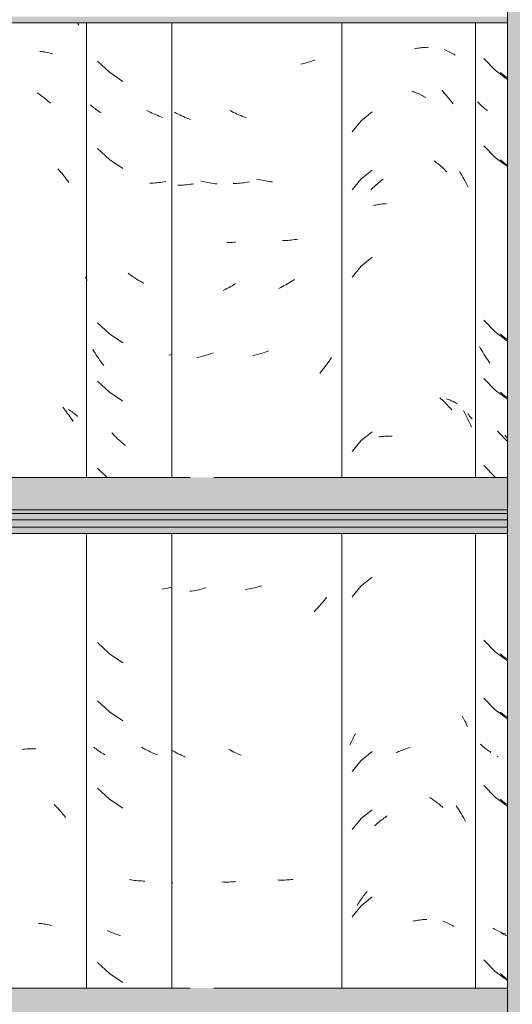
# Model space of a CAD drawing. Header units: metres. Extents: x 9.7 to 43.6, y -0.5 to 5.6.
# Tile 120 of 154: x 33.885 to 34.14, y 3.005 to 3.516. Entities that reach past the tile are written whole.
import ezdxf

# ---------------------------------------------------------------- set-up
doc = ezdxf.new("R2010")
doc.units = ezdxf.units.M
doc.layers.add('A-GLAZ-CWMG', color=7, linetype='Continuous', lineweight=5)
doc.layers.add('A-ROOF', color=7, linetype='Continuous', lineweight=5)

# ---------------------------------------------------------------- blocks, each defined once
blk = doc.blocks.new('FP_217-D')
at = {"layer": 'A-GLAZ-CWMG', "color": 9, "true_color": 0xc0c0c0}
for p, q in [((-16.80472, 3.49549), (-16.79888, 3.48942)), ((-16.79888, 3.48942), (-16.79254, 3.48472)), ((-16.80757, 3.47256), (-16.80808, 3.4731)), ((-16.80704, 3.47203), (-16.80757, 3.47256)), ((-16.8065, 3.4715), (-16.80704, 3.47203)), ((-16.80594, 3.47099), (-16.8065, 3.4715)), ((-16.80538, 3.47049), (-16.80594, 3.47099)), ((-16.80479, 3.46999), (-16.80538, 3.47049)), ((-16.8042, 3.46951), (-16.80479, 3.46999)), ((-16.80359, 3.46904), (-16.8042, 3.46951)), ((-16.80297, 3.46858), (-16.80359, 3.46904)), ((-16.80472, 3.45028), (-16.79888, 3.44421)), ((-16.79888, 3.44421), (-16.79254, 3.4395)), ((-16.80472, 3.35985), (-16.79888, 3.35378)), ((-16.79888, 3.35378), (-16.79254, 3.34907)), ((-16.80644, 3.34519), (-16.80699, 3.34619)), ((-16.80589, 3.3442), (-16.80644, 3.34519)), ((-16.80532, 3.34322), (-16.80589, 3.3442)), ((-16.80474, 3.34225), (-16.80532, 3.34322)), ((-16.80414, 3.34129), (-16.80474, 3.34225)), ((-16.80353, 3.34034), (-16.80414, 3.34129)), ((-16.8029, 3.3394), (-16.80353, 3.34034)), ((-16.80227, 3.33848), (-16.8029, 3.3394)), ((-16.80162, 3.33756), (-16.80227, 3.33848)), ((-16.80472, 3.32971), (-16.79888, 3.32364)), ((-16.79888, 3.32364), (-16.79254, 3.31893)), ((-16.79702, 3.30168), (-16.79775, 3.30251)), ((-16.79628, 3.30086), (-16.79702, 3.30168)), ((-16.79554, 3.30006), (-16.79628, 3.30086)), ((-16.79478, 3.29927), (-16.79554, 3.30006)), ((-16.79401, 3.29849), (-16.79478, 3.29927)), ((-16.79323, 3.29773), (-16.79401, 3.29849)), ((-16.79254, 3.29708), (-16.79323, 3.29773)), ((-16.80472, 3.28449), (-16.79888, 3.27842)), ((-16.80472, 3.19406), (-16.79888, 3.188)), ((-16.79888, 3.188), (-16.79254, 3.18329)), ((-16.80472, 3.16392), (-16.79888, 3.15785)), ((-16.79888, 3.15785), (-16.79254, 3.15315)), ((-16.80602, 3.13949), (-16.80657, 3.14)), ((-16.80545, 3.13898), (-16.80602, 3.13949)), ((-16.80487, 3.13849), (-16.80545, 3.13898)), ((-16.80428, 3.138), (-16.80487, 3.13849)), ((-16.80367, 3.13753), (-16.80428, 3.138)), ((-16.80305, 3.13707), (-16.80367, 3.13753)), ((-16.80242, 3.13662), (-16.80305, 3.13707)), ((-16.80177, 3.13618), (-16.80242, 3.13662)), ((-16.80111, 3.13575), (-16.80177, 3.13618)), ((-16.80472, 3.11871), (-16.79888, 3.11264)), ((-16.79888, 3.11264), (-16.79254, 3.10793)), ((-16.79927, 3.04423), (-16.79996, 3.04463)), ((-16.79857, 3.04385), (-16.79927, 3.04423)), ((-16.79786, 3.04348), (-16.79857, 3.04385)), ((-16.79713, 3.04313), (-16.79786, 3.04348)), ((-16.79639, 3.04279), (-16.79713, 3.04313)), ((-16.79565, 3.04246), (-16.79639, 3.04279)), ((-16.79489, 3.04215), (-16.79565, 3.04246)), ((-16.79412, 3.04184), (-16.79489, 3.04215)), ((-16.79334, 3.04156), (-16.79412, 3.04184)), ((-16.80472, 3.02828), (-16.79888, 3.02221)), ((-16.79888, 3.02221), (-16.79254, 3.0175))]:
    blk.add_line(p, q, dxfattribs=at)
blk = doc.blocks.new('FP_218-D')
at = {"layer": 'A-GLAZ-CWMG', "color": 9, "true_color": 0xc0c0c0}
for p, q in [((-16.84067, 3.50058), (-16.84, 3.50071)), ((-16.84, 3.50071), (-16.83934, 3.50083)), ((-16.83934, 3.50083), (-16.83867, 3.50094)), ((-16.83867, 3.50094), (-16.83801, 3.50103)), ((-16.83801, 3.50103), (-16.83735, 3.50111)), ((-16.83735, 3.50111), (-16.83669, 3.50118)), ((-16.83669, 3.50118), (-16.83603, 3.50123)), ((-16.83603, 3.50123), (-16.83538, 3.50128)), ((-16.83538, 3.50128), (-16.83473, 3.50131)), ((-16.83473, 3.50131), (-16.83408, 3.50133)), ((-16.83408, 3.50133), (-16.83344, 3.50133)), ((-16.84216, 3.47861), (-16.84149, 3.47838)), ((-16.84149, 3.47838), (-16.84082, 3.47814)), ((-16.84082, 3.47814), (-16.84015, 3.47788)), ((-16.84015, 3.47788), (-16.83948, 3.47761)), ((-16.83948, 3.47761), (-16.83882, 3.47733)), ((-16.83882, 3.47733), (-16.83815, 3.47703)), ((-16.83815, 3.47703), (-16.83749, 3.47672)), ((-16.83749, 3.47672), (-16.83683, 3.4764)), ((-16.83683, 3.4764), (-16.83618, 3.47607)), ((-16.83618, 3.47607), (-16.83552, 3.47572)), ((-16.83552, 3.47572), (-16.83487, 3.47536)), ((-16.86269, 3.4678), (-16.86841, 3.4632)), ((-16.86841, 3.4632), (-16.87301, 3.45751)), ((-16.83051, 3.44243), (-16.82989, 3.44198)), ((-16.82989, 3.44198), (-16.82927, 3.44151)), ((-16.82927, 3.44151), (-16.82867, 3.44103)), ((-16.82867, 3.44103), (-16.82806, 3.44055)), ((-16.82806, 3.44055), (-16.82747, 3.44004)), ((-16.86269, 3.43766), (-16.86841, 3.43306)), ((-16.82747, 3.44004), (-16.82688, 3.43953)), ((-16.82688, 3.43953), (-16.82629, 3.43901)), ((-16.82629, 3.43901), (-16.82571, 3.43848)), ((-16.82571, 3.43848), (-16.82514, 3.43793)), ((-16.82514, 3.43793), (-16.82458, 3.43738)), ((-16.82458, 3.43738), (-16.82402, 3.43681)), ((-16.86841, 3.43306), (-16.87301, 3.42736)), ((-16.86055, 3.43011), (-16.85996, 3.43062)), ((-16.85996, 3.43062), (-16.85937, 3.43112)), ((-16.85937, 3.43112), (-16.85876, 3.43161)), ((-16.85876, 3.43161), (-16.85816, 3.43208)), ((-16.85816, 3.43208), (-16.85754, 3.43255)), ((-16.85754, 3.43255), (-16.85693, 3.433)), ((-16.86341, 3.42738), (-16.86285, 3.42795)), ((-16.86285, 3.42795), (-16.86229, 3.4285)), ((-16.86229, 3.4285), (-16.86172, 3.42905)), ((-16.86172, 3.42905), (-16.86114, 3.42958)), ((-16.86114, 3.42958), (-16.86055, 3.43011)), ((-16.85842, 3.42001), (-16.85781, 3.42009)), ((-16.85781, 3.42009), (-16.85719, 3.42016)), ((-16.85719, 3.42016), (-16.85657, 3.42022)), ((-16.85657, 3.42022), (-16.85595, 3.42026)), ((-16.85595, 3.42026), (-16.85532, 3.42029)), ((-16.86196, 3.4193), (-16.86139, 3.41944)), ((-16.86139, 3.41944), (-16.86081, 3.41958)), ((-16.86081, 3.41958), (-16.86022, 3.41971)), ((-16.86022, 3.41971), (-16.85963, 3.41982)), ((-16.85963, 3.41982), (-16.85903, 3.41992)), ((-16.85903, 3.41992), (-16.85842, 3.42001)), ((-16.86269, 3.39245), (-16.86841, 3.38784)), ((-16.86841, 3.38784), (-16.87301, 3.38215)), ((-16.82759, 3.31958), (-16.827, 3.31907)), ((-16.827, 3.31907), (-16.82642, 3.31855)), ((-16.82642, 3.31855), (-16.82584, 3.31802)), ((-16.82584, 3.31802), (-16.82526, 3.31748)), ((-16.82429, 3.31912), (-16.82374, 3.31894)), ((-16.82374, 3.31894), (-16.82319, 3.31874)), ((-16.82319, 3.31874), (-16.82266, 3.31854)), ((-16.82266, 3.31854), (-16.82213, 3.31833)), ((-16.82213, 3.31833), (-16.8216, 3.31811)), ((-16.8216, 3.31811), (-16.82109, 3.31788)), ((-16.82526, 3.31748), (-16.8247, 3.31692)), ((-16.8247, 3.31692), (-16.82414, 3.31636)), ((-16.82414, 3.31636), (-16.82359, 3.31579)), ((-16.82359, 3.31579), (-16.82304, 3.3152)), ((-16.82304, 3.3152), (-16.82251, 3.31461)), ((-16.82251, 3.31461), (-16.82198, 3.314)), ((-16.82198, 3.314), (-16.82146, 3.31338)), ((-16.82109, 3.31788), (-16.82058, 3.31764)), ((-16.82058, 3.31764), (-16.82009, 3.31739)), ((-16.82009, 3.31739), (-16.8196, 3.31713)), ((-16.8196, 3.31713), (-16.81912, 3.31686)), ((-16.81912, 3.31686), (-16.81865, 3.31658)), ((-16.86269, 3.30202), (-16.86841, 3.29741)), ((-16.85916, 3.29933), (-16.85855, 3.29942)), ((-16.85855, 3.29942), (-16.85794, 3.29951)), ((-16.85794, 3.29951), (-16.85733, 3.29958)), ((-16.85733, 3.29958), (-16.85671, 3.29963)), ((-16.85671, 3.29963), (-16.85608, 3.29968)), ((-16.85608, 3.29968), (-16.85545, 3.29971)), ((-16.85545, 3.29971), (-16.85482, 3.29974)), ((-16.85482, 3.29974), (-16.85418, 3.29975)), ((-16.85418, 3.29975), (-16.85354, 3.29975)), ((-16.85354, 3.29975), (-16.85289, 3.29973)), ((-16.85289, 3.29973), (-16.85224, 3.2997)), ((-16.86841, 3.29741), (-16.87301, 3.29172)), ((-16.86269, 3.22666), (-16.86841, 3.22206)), ((-16.86841, 3.22206), (-16.87301, 3.21636)), ((-16.81606, 3.15482), (-16.81567, 3.15411)), ((-16.81567, 3.15411), (-16.81529, 3.15339)), ((-16.81529, 3.15339), (-16.81492, 3.15267)), ((-16.81492, 3.15267), (-16.81456, 3.15194)), ((-16.81456, 3.15194), (-16.81421, 3.15121)), ((-16.81421, 3.15121), (-16.81387, 3.15047)), ((-16.81387, 3.15047), (-16.81354, 3.14972)), ((-16.81354, 3.14972), (-16.81322, 3.14896)), ((-16.87213, 3.14397), (-16.87175, 3.14468)), ((-16.87175, 3.14468), (-16.87136, 3.14538)), ((-16.8742, 3.13955), (-16.87388, 3.1403)), ((-16.87388, 3.1403), (-16.87355, 3.14105)), ((-16.87355, 3.14105), (-16.87321, 3.14179)), ((-16.87321, 3.14179), (-16.87286, 3.14252)), ((-16.87286, 3.14252), (-16.8725, 3.14325)), ((-16.8725, 3.14325), (-16.87213, 3.14397)), ((-16.86269, 3.13623), (-16.86841, 3.13163)), ((-16.85027, 3.13557), (-16.84961, 3.13589)), ((-16.84961, 3.13589), (-16.84894, 3.13619)), ((-16.84894, 3.13619), (-16.84828, 3.13648)), ((-16.84828, 3.13648), (-16.84761, 3.13675)), ((-16.84761, 3.13675), (-16.84694, 3.13702)), ((-16.84694, 3.13702), (-16.84628, 3.13727)), ((-16.84628, 3.13727), (-16.84561, 3.13751)), ((-16.84561, 3.13751), (-16.84494, 3.13773)), ((-16.84494, 3.13773), (-16.84426, 3.13795)), ((-16.84426, 3.13795), (-16.84359, 3.13815)), ((-16.84359, 3.13815), (-16.84292, 3.13833)), ((-16.86841, 3.13163), (-16.87301, 3.12594)), ((-16.83271, 3.11236), (-16.83207, 3.11194)), ((-16.83207, 3.11194), (-16.83144, 3.11152)), ((-16.83144, 3.11152), (-16.83082, 3.11108)), ((-16.83082, 3.11108), (-16.8302, 3.11064)), ((-16.8302, 3.11064), (-16.82958, 3.11018)), ((-16.82958, 3.11018), (-16.82897, 3.10971)), ((-16.82897, 3.10971), (-16.82837, 3.10922)), ((-16.82837, 3.10922), (-16.82777, 3.10873)), ((-16.82777, 3.10873), (-16.82717, 3.10822)), ((-16.86269, 3.10609), (-16.86841, 3.10149)), ((-16.82717, 3.10822), (-16.82659, 3.1077)), ((-16.82659, 3.1077), (-16.826, 3.10718)), ((-16.86841, 3.10149), (-16.87301, 3.09579)), ((-16.86084, 3.09828), (-16.86026, 3.09879)), ((-16.86026, 3.09879), (-16.85966, 3.0993)), ((-16.85966, 3.0993), (-16.85906, 3.0998)), ((-16.85906, 3.0998), (-16.85846, 3.10028)), ((-16.85846, 3.10028), (-16.85785, 3.10075)), ((-16.85785, 3.10075), (-16.85723, 3.10121)), ((-16.85723, 3.10121), (-16.85661, 3.10166)), ((-16.85661, 3.10166), (-16.85599, 3.10209)), ((-16.85599, 3.10209), (-16.85536, 3.10252)), ((-16.85536, 3.10252), (-16.85472, 3.10293)), ((-16.86143, 3.09775), (-16.86084, 3.09828)), ((-16.86626, 3.06245), (-16.86575, 3.06308)), ((-16.86575, 3.06308), (-16.86522, 3.06369)), ((-16.87006, 3.05715), (-16.86962, 3.05784)), ((-16.86962, 3.05784), (-16.86917, 3.05853)), ((-16.86917, 3.05853), (-16.86871, 3.0592)), ((-16.86871, 3.0592), (-16.86824, 3.05987)), ((-16.86269, 3.06088), (-16.86841, 3.05627)), ((-16.86824, 3.05987), (-16.86776, 3.06053)), ((-16.86776, 3.06053), (-16.86727, 3.06118)), ((-16.86727, 3.06118), (-16.86677, 3.06182)), ((-16.86677, 3.06182), (-16.86626, 3.06245)), ((-16.86841, 3.05627), (-16.87301, 3.05058)), ((-16.8705, 3.05644), (-16.87006, 3.05715)), ((-16.84153, 3.04825), (-16.84086, 3.0484)), ((-16.84086, 3.0484), (-16.84019, 3.04853)), ((-16.84019, 3.04853), (-16.83952, 3.04866)), ((-16.83952, 3.04866), (-16.83886, 3.04877)), ((-16.83886, 3.04877), (-16.83819, 3.04886)), ((-16.83819, 3.04886), (-16.83753, 3.04895)), ((-16.83753, 3.04895), (-16.83687, 3.04902)), ((-16.83687, 3.04902), (-16.83622, 3.04908)), ((-16.83622, 3.04908), (-16.83556, 3.04912)), ((-16.83556, 3.04912), (-16.83491, 3.04916)), ((-16.83491, 3.04916), (-16.83426, 3.04918))]:
    blk.add_line(p, q, dxfattribs=at)
blk = doc.blocks.new('FP_219-D')
at = {"layer": 'A-GLAZ-CWMG', "color": 9, "true_color": 0xc0c0c0}
for p, q in [((-16.89885, 3.49276), (-16.89969, 3.49258)), ((-16.89801, 3.49296), (-16.89885, 3.49276)), ((-16.89719, 3.49317), (-16.89801, 3.49296)), ((-16.89638, 3.4934), (-16.89719, 3.49317)), ((-16.89557, 3.49364), (-16.89638, 3.4934)), ((-16.89477, 3.4939), (-16.89557, 3.49364)), ((-16.89398, 3.49417), (-16.89477, 3.4939)), ((-16.89321, 3.49445), (-16.89398, 3.49417)), ((-16.89244, 3.49475), (-16.89321, 3.49445)), ((-16.93539, 3.46805), (-16.9363, 3.46853)), ((-16.93448, 3.46758), (-16.93539, 3.46805)), ((-16.93356, 3.46714), (-16.93448, 3.46758)), ((-16.93264, 3.46671), (-16.93356, 3.46714)), ((-16.93171, 3.46629), (-16.93264, 3.46671)), ((-16.93078, 3.4659), (-16.93171, 3.46629)), ((-16.92985, 3.46552), (-16.93078, 3.4659)), ((-16.92892, 3.46515), (-16.92985, 3.46552)), ((-16.92798, 3.46481), (-16.92892, 3.46515)), ((-16.93373, 3.43072), (-16.93464, 3.43069)), ((-16.9328, 3.43077), (-16.93373, 3.43072)), ((-16.93188, 3.43083), (-16.9328, 3.43077)), ((-16.93095, 3.43091), (-16.93188, 3.43083)), ((-16.93002, 3.43101), (-16.93095, 3.43091)), ((-16.92909, 3.43112), (-16.93002, 3.43101)), ((-16.92815, 3.43125), (-16.92909, 3.43112)), ((-16.92722, 3.43139), (-16.92815, 3.43125)), ((-16.92628, 3.43156), (-16.92722, 3.43139)), ((-16.92176, 3.43281), (-16.9227, 3.43304)), ((-16.92082, 3.43259), (-16.92176, 3.43281)), ((-16.91988, 3.43239), (-16.92082, 3.43259)), ((-16.91894, 3.43221), (-16.91988, 3.43239)), ((-16.918, 3.43204), (-16.91894, 3.43221)), ((-16.91706, 3.4319), (-16.918, 3.43204)), ((-16.91612, 3.43176), (-16.91706, 3.4319)), ((-16.91519, 3.43165), (-16.91612, 3.43176)), ((-16.91426, 3.43155), (-16.91519, 3.43165)), ((-16.90819, 3.40119), (-16.90909, 3.40117)), ((-16.90728, 3.40122), (-16.90819, 3.40119)), ((-16.90639, 3.40126), (-16.90728, 3.40122)), ((-16.9055, 3.40132), (-16.90639, 3.40126)), ((-16.90461, 3.4014), (-16.9055, 3.40132)), ((-16.90373, 3.4015), (-16.90461, 3.4014)), ((-16.90286, 3.40161), (-16.90373, 3.4015)), ((-16.90199, 3.40173), (-16.90286, 3.40161)), ((-16.90113, 3.40187), (-16.90199, 3.40173)), ((-16.90558, 3.37933), (-16.90648, 3.37879)), ((-16.9047, 3.37989), (-16.90558, 3.37933)), ((-16.90382, 3.38046), (-16.9047, 3.37989)), ((-16.90294, 3.38104), (-16.90382, 3.38046)), ((-16.91009, 3.3768), (-16.91101, 3.37634)), ((-16.90918, 3.37727), (-16.91009, 3.3768)), ((-16.90828, 3.37776), (-16.90918, 3.37727)), ((-16.90737, 3.37827), (-16.90828, 3.37776)), ((-16.90648, 3.37879), (-16.90737, 3.37827)), ((-16.91715, 3.3436), (-16.91809, 3.34327)), ((-16.91622, 3.34395), (-16.91715, 3.3436)), ((-16.92374, 3.34166), (-16.92468, 3.34145)), ((-16.92279, 3.34188), (-16.92374, 3.34166)), ((-16.92185, 3.34213), (-16.92279, 3.34188)), ((-16.92091, 3.34239), (-16.92185, 3.34213)), ((-16.91997, 3.34267), (-16.92091, 3.34239)), ((-16.91903, 3.34296), (-16.91997, 3.34267)), ((-16.91809, 3.34327), (-16.91903, 3.34296)), ((-16.88501, 3.33859), (-16.88566, 3.33768)), ((-16.88438, 3.33952), (-16.88501, 3.33859)), ((-16.88375, 3.34046), (-16.88438, 3.33952)), ((-16.88839, 3.33415), (-16.8891, 3.3333)), ((-16.88769, 3.33501), (-16.88839, 3.33415)), ((-16.887, 3.33589), (-16.88769, 3.33501)), ((-16.88633, 3.33678), (-16.887, 3.33589)), ((-16.88566, 3.33768), (-16.88633, 3.33678)), ((-16.8891, 3.3333), (-16.88982, 3.33246)), ((-16.92366, 3.2211), (-16.9246, 3.22089)), ((-16.92272, 3.22133), (-16.92366, 3.2211)), ((-16.92177, 3.22158), (-16.92272, 3.22133)), ((-16.92083, 3.22184), (-16.92177, 3.22158)), ((-16.91989, 3.22212), (-16.92083, 3.22184)), ((-16.92742, 3.22036), (-16.92836, 3.22022)), ((-16.92648, 3.22052), (-16.92742, 3.22036)), ((-16.92554, 3.2207), (-16.92648, 3.22052)), ((-16.9246, 3.22089), (-16.92554, 3.2207)), ((-16.88627, 3.21628), (-16.88694, 3.21539)), ((-16.89049, 3.21113), (-16.89123, 3.21032)), ((-16.88976, 3.21196), (-16.89049, 3.21113)), ((-16.88904, 3.2128), (-16.88976, 3.21196)), ((-16.88833, 3.21365), (-16.88904, 3.2128)), ((-16.88763, 3.21451), (-16.88833, 3.21365)), ((-16.88694, 3.21539), (-16.88763, 3.21451)), ((-16.89198, 3.20952), (-16.89274, 3.20873)), ((-16.89123, 3.21032), (-16.89198, 3.20952)), ((-16.93618, 3.13689), (-16.93709, 3.13738)), ((-16.93527, 3.13641), (-16.93618, 3.13689)), ((-16.93435, 3.13595), (-16.93527, 3.13641)), ((-16.93344, 3.13551), (-16.93435, 3.13595)), ((-16.93251, 3.13508), (-16.93344, 3.13551)), ((-16.93159, 3.13467), (-16.93251, 3.13508)), ((-16.93066, 3.13427), (-16.93159, 3.13467)), ((-16.9108, 3.06962), (-16.91172, 3.06966)), ((-16.90988, 3.06961), (-16.9108, 3.06962)), ((-16.90897, 3.0696), (-16.90988, 3.06961)), ((-16.90807, 3.06962), (-16.90897, 3.0696)), ((-16.90716, 3.06965), (-16.90807, 3.06962)), ((-16.90627, 3.0697), (-16.90716, 3.06965)), ((-16.90538, 3.06976), (-16.90627, 3.0697)), ((-16.90449, 3.06984), (-16.90538, 3.06976)), ((-16.90361, 3.06994), (-16.90449, 3.06984))]:
    blk.add_line(p, q, dxfattribs=at)
blk = doc.blocks.new('Rectangular Mullion - Telha Fibrocimento - Ondulada-V213-D')
at = {"layer": 'A-GLAZ-CWMG'}
for p, q in [((-16.87832, 3.27839), (-16.87832, 3.51402)), ((-16.8091, 3.27839), (-16.8091, 3.51402)), ((-16.87832, 3.0136), (-16.87832, 3.24922)), ((-16.8091, 3.0136), (-16.8091, 3.24922))]:
    blk.add_line(p, q, dxfattribs=at)
for name in ['FP_219-D', 'FP_218-D', 'FP_217-D']:
    blk.add_blockref(name, (0, 0), dxfattribs=at)
blk = doc.blocks.new('FP_238-D')
at = {"layer": 'A-GLAZ-CWMG', "color": 9, "true_color": 0xc0c0c0}
for p, q in [((-16.79612, 3.4883), (-16.79503, 3.48718)), ((-16.79503, 3.48718), (-16.79302, 3.48571)), ((-16.79612, 3.44308), (-16.79503, 3.44197)), ((-16.79503, 3.44197), (-16.79302, 3.44049)), ((-16.79612, 3.35265), (-16.79503, 3.35154)), ((-16.79503, 3.35154), (-16.79302, 3.35006)), ((-16.79612, 3.32251), (-16.79503, 3.32139)), ((-16.79503, 3.32139), (-16.79302, 3.31992)), ((-16.79316, 3.29945), (-16.7939, 3.30028)), ((-16.79254, 3.29877), (-16.79316, 3.29945)), ((-16.79612, 3.18687), (-16.79503, 3.18575)), ((-16.79503, 3.18575), (-16.79302, 3.18428)), ((-16.79612, 3.15672), (-16.79503, 3.15561)), ((-16.79503, 3.15561), (-16.79302, 3.15414)), ((-16.79728, 3.13349), (-16.79794, 3.13391)), ((-16.79612, 3.11151), (-16.79503, 3.1104)), ((-16.79503, 3.1104), (-16.79302, 3.10892)), ((-16.79543, 3.04199), (-16.79612, 3.04237)), ((-16.79472, 3.04161), (-16.79543, 3.04199)), ((-16.794, 3.04125), (-16.79472, 3.04161)), ((-16.79327, 3.0409), (-16.794, 3.04125)), ((-16.79254, 3.04057), (-16.79327, 3.0409)), ((-16.79612, 3.02108), (-16.79503, 3.01997)), ((-16.79503, 3.01997), (-16.79302, 3.01849))]:
    blk.add_line(p, q, dxfattribs=at)
blk = doc.blocks.new('FP_239-D')
at = {"layer": 'A-GLAZ-CWMG', "color": 9, "true_color": 0xc0c0c0}
for p, q in [((-16.8254, 3.50022), (-16.82464, 3.49991)), ((-16.82464, 3.49991), (-16.82389, 3.49958)), ((-16.82389, 3.49958), (-16.82316, 3.49924)), ((-16.82316, 3.49924), (-16.82243, 3.49888)), ((-16.82243, 3.49888), (-16.82172, 3.49852)), ((-16.82172, 3.49852), (-16.82102, 3.49814)), ((-16.82102, 3.49814), (-16.82033, 3.49774)), ((-16.82033, 3.49774), (-16.81966, 3.49734)), ((-16.82664, 3.47906), (-16.82587, 3.47824)), ((-16.82587, 3.47824), (-16.8251, 3.47739)), ((-16.8251, 3.47739), (-16.82435, 3.47654)), ((-16.82435, 3.47654), (-16.82361, 3.47566)), ((-16.82361, 3.47566), (-16.82288, 3.47478)), ((-16.82288, 3.47478), (-16.82216, 3.47388)), ((-16.82216, 3.47388), (-16.82145, 3.47297)), ((-16.82145, 3.47297), (-16.82075, 3.47205)), ((-16.81747, 3.43711), (-16.81686, 3.43611)), ((-16.81686, 3.43611), (-16.81625, 3.4351)), ((-16.81625, 3.4351), (-16.81566, 3.43408)), ((-16.81566, 3.43408), (-16.81509, 3.43306)), ((-16.81509, 3.43306), (-16.81453, 3.43202)), ((-16.81453, 3.43202), (-16.81398, 3.43097)), ((-16.81398, 3.43097), (-16.81345, 3.42991)), ((-16.81345, 3.42991), (-16.81293, 3.42884)), ((-16.81538, 3.31302), (-16.81482, 3.31199)), ((-16.81482, 3.31199), (-16.81426, 3.31094)), ((-16.81426, 3.31094), (-16.81372, 3.30989)), ((-16.81372, 3.30989), (-16.8132, 3.30882)), ((-16.8132, 3.30882), (-16.81269, 3.30775)), ((-16.81311, 3.31124), (-16.81262, 3.31072)), ((-16.81262, 3.31072), (-16.81214, 3.31019)), ((-16.81214, 3.31019), (-16.81168, 3.30965)), ((-16.81168, 3.30965), (-16.81123, 3.3091)), ((-16.81123, 3.3091), (-16.81079, 3.30854)), ((-16.81269, 3.30775), (-16.8122, 3.30666)), ((-16.8122, 3.30666), (-16.81172, 3.30557)), ((-16.81172, 3.30557), (-16.81126, 3.30447)), ((-16.81911, 3.10802), (-16.81846, 3.10706)), ((-16.81846, 3.10706), (-16.81782, 3.10608)), ((-16.81782, 3.10608), (-16.81719, 3.10509)), ((-16.81719, 3.10509), (-16.81658, 3.10409)), ((-16.81658, 3.10409), (-16.81598, 3.10307)), ((-16.81598, 3.10307), (-16.8154, 3.10205)), ((-16.8154, 3.10205), (-16.81483, 3.10102)), ((-16.81483, 3.10102), (-16.81428, 3.09997)), ((-16.82611, 3.04836), (-16.82535, 3.04806)), ((-16.82535, 3.04806), (-16.82459, 3.04774)), ((-16.82459, 3.04774), (-16.82384, 3.04741)), ((-16.82384, 3.04741), (-16.82311, 3.04707)), ((-16.82311, 3.04707), (-16.82238, 3.04672)), ((-16.82238, 3.04672), (-16.82167, 3.04635)), ((-16.82167, 3.04635), (-16.82097, 3.04597)), ((-16.82097, 3.04597), (-16.82029, 3.04557))]:
    blk.add_line(p, q, dxfattribs=at)
blk = doc.blocks.new('FP_240-D')
at = {"layer": 'A-GLAZ-CWMG', "color": 9, "true_color": 0xc0c0c0}
for p, q in [((-16.96423, 3.46719), (-16.96513, 3.46768)), ((-16.96331, 3.46672), (-16.96423, 3.46719)), ((-16.9624, 3.46626), (-16.96331, 3.46672)), ((-16.96148, 3.46582), (-16.9624, 3.46626)), ((-16.96055, 3.4654), (-16.96148, 3.46582)), ((-16.95963, 3.465), (-16.96055, 3.4654)), ((-16.9587, 3.46461), (-16.95963, 3.465)), ((-16.95776, 3.46424), (-16.9587, 3.46461)), ((-16.95683, 3.46388), (-16.95776, 3.46424)), ((-16.957, 3.43033), (-16.95793, 3.4302)), ((-16.95606, 3.43046), (-16.957, 3.43033)), ((-16.95512, 3.43062), (-16.95606, 3.43046)), ((-16.95061, 3.43183), (-16.95155, 3.43207)), ((-16.94967, 3.43161), (-16.95061, 3.43183)), ((-16.94873, 3.4314), (-16.94967, 3.43161)), ((-16.94779, 3.43122), (-16.94873, 3.4314)), ((-16.94685, 3.43105), (-16.94779, 3.43122)), ((-16.94591, 3.43089), (-16.94685, 3.43105)), ((-16.94497, 3.43075), (-16.94591, 3.43089)), ((-16.94404, 3.43063), (-16.94497, 3.43075)), ((-16.9431, 3.43053), (-16.94404, 3.43063)), ((-16.96257, 3.42985), (-16.96348, 3.42983)), ((-16.96165, 3.42989), (-16.96257, 3.42985)), ((-16.96072, 3.42994), (-16.96165, 3.42989)), ((-16.9598, 3.43001), (-16.96072, 3.42994)), ((-16.95887, 3.4301), (-16.9598, 3.43001)), ((-16.95793, 3.4302), (-16.95887, 3.4301)), ((-16.93702, 3.40014), (-16.93793, 3.40013)), ((-16.93612, 3.40016), (-16.93702, 3.40014)), ((-16.93522, 3.40021), (-16.93612, 3.40016)), ((-16.93433, 3.40026), (-16.93522, 3.40021)), ((-16.93344, 3.40034), (-16.93433, 3.40026)), ((-16.93893, 3.37576), (-16.93985, 3.37531)), ((-16.93802, 3.37623), (-16.93893, 3.37576)), ((-16.93711, 3.37672), (-16.93802, 3.37623)), ((-16.93621, 3.37722), (-16.93711, 3.37672)), ((-16.93531, 3.37774), (-16.93621, 3.37722)), ((-16.93442, 3.37827), (-16.93531, 3.37774)), ((-16.93353, 3.37882), (-16.93442, 3.37827)), ((-16.95259, 3.3407), (-16.95353, 3.3405)), ((-16.95164, 3.34092), (-16.95259, 3.3407)), ((-16.9507, 3.34115), (-16.95164, 3.34092)), ((-16.94976, 3.34141), (-16.9507, 3.34115)), ((-16.94882, 3.34168), (-16.94976, 3.34141)), ((-16.94788, 3.34197), (-16.94882, 3.34168)), ((-16.94694, 3.34227), (-16.94788, 3.34197)), ((-16.946, 3.3426), (-16.94694, 3.34227)), ((-16.94506, 3.34294), (-16.946, 3.3426)), ((-16.94874, 3.22113), (-16.94968, 3.22086)), ((-16.95627, 3.21943), (-16.9572, 3.2193)), ((-16.95533, 3.21959), (-16.95627, 3.21943)), ((-16.95439, 3.21975), (-16.95533, 3.21959)), ((-16.95345, 3.21994), (-16.95439, 3.21975)), ((-16.95251, 3.22014), (-16.95345, 3.21994)), ((-16.95157, 3.22037), (-16.95251, 3.22014)), ((-16.95062, 3.2206), (-16.95157, 3.22037)), ((-16.94968, 3.22086), (-16.95062, 3.2206)), ((-16.96592, 3.13654), (-16.96657, 3.13692)), ((-16.96501, 3.13604), (-16.96592, 3.13654)), ((-16.96411, 3.13555), (-16.96501, 3.13604)), ((-16.96319, 3.13508), (-16.96411, 3.13555)), ((-16.96228, 3.13463), (-16.96319, 3.13508)), ((-16.96135, 3.13419), (-16.96228, 3.13463)), ((-16.96043, 3.13378), (-16.96135, 3.13419)), ((-16.9595, 3.13337), (-16.96043, 3.13378)), ((-16.96597, 3.06815), (-16.96657, 3.06818)), ((-16.93964, 3.06859), (-16.94056, 3.06862)), ((-16.93872, 3.06856), (-16.93964, 3.06859)), ((-16.93781, 3.06856), (-16.93872, 3.06856)), ((-16.9369, 3.06857), (-16.93781, 3.06856)), ((-16.936, 3.0686), (-16.9369, 3.06857)), ((-16.9351, 3.06864), (-16.936, 3.0686)), ((-16.93421, 3.0687), (-16.9351, 3.06864)), ((-16.93332, 3.06878), (-16.93421, 3.0687))]:
    blk.add_line(p, q, dxfattribs=at)
blk = doc.blocks.new('Rectangular Mullion - Telha Fibrocimento - Ondulada-V227-D')
at = {"layer": 'A-GLAZ-CWMG'}
for name in ['FP_239-D', 'FP_238-D', 'FP_240-D']:
    blk.add_blockref(name, (0, 0), dxfattribs=at)
blk = doc.blocks.new('FP_248-D')
at = {"layer": 'A-GLAZ-CWMG', "color": 9, "true_color": 0xc0c0c0}
for p, q in [((-17.00502, 3.49412), (-16.99886, 3.48837)), ((-16.99886, 3.48837), (-16.99184, 3.48369)), ((-17.00808, 3.47102), (-17.00864, 3.47154)), ((-17.00751, 3.47052), (-17.00808, 3.47102)), ((-17.00693, 3.47003), (-17.00751, 3.47052)), ((-17.00634, 3.46954), (-17.00693, 3.47003)), ((-17.00573, 3.46907), (-17.00634, 3.46954)), ((-17.00511, 3.46861), (-17.00573, 3.46907)), ((-17.00447, 3.46816), (-17.00511, 3.46861)), ((-17.00382, 3.46773), (-17.00447, 3.46816)), ((-17.00316, 3.4673), (-17.00382, 3.46773)), ((-16.97875, 3.46816), (-16.97966, 3.46862)), ((-16.97783, 3.46771), (-16.97875, 3.46816)), ((-16.97691, 3.46727), (-16.97783, 3.46771)), ((-16.97598, 3.46686), (-16.97691, 3.46727)), ((-16.97505, 3.46645), (-16.97598, 3.46686)), ((-16.97412, 3.46607), (-16.97505, 3.46645)), ((-16.97319, 3.4657), (-16.97412, 3.46607)), ((-16.97226, 3.46535), (-16.97319, 3.4657)), ((-16.97132, 3.46502), (-16.97226, 3.46535)), ((-17.00502, 3.4489), (-16.99886, 3.44315)), ((-16.99886, 3.44315), (-16.99184, 3.43848)), ((-16.97707, 3.43086), (-16.978, 3.43082)), ((-16.97615, 3.43092), (-16.97707, 3.43086)), ((-16.97522, 3.43099), (-16.97615, 3.43092)), ((-16.97429, 3.43108), (-16.97522, 3.43099)), ((-16.97336, 3.43119), (-16.97429, 3.43108)), ((-16.97243, 3.43132), (-16.97336, 3.43119)), ((-16.97149, 3.43146), (-16.97243, 3.43132)), ((-16.97055, 3.43162), (-16.97149, 3.43146)), ((-16.96961, 3.43179), (-16.97055, 3.43162)), ((-17.0109, 3.38137), (-17.01132, 3.38227)), ((-17.01048, 3.38047), (-17.0109, 3.38137)), ((-16.98825, 3.38356), (-16.9891, 3.3842)), ((-16.98739, 3.38294), (-16.98825, 3.38356)), ((-16.98652, 3.38233), (-16.98739, 3.38294)), ((-16.98565, 3.38174), (-16.98652, 3.38233)), ((-16.98477, 3.38117), (-16.98565, 3.38174)), ((-16.98389, 3.38061), (-16.98477, 3.38117)), ((-16.983, 3.38006), (-16.98389, 3.38061)), ((-16.9821, 3.37954), (-16.983, 3.38006)), ((-16.9812, 3.37903), (-16.9821, 3.37954)), ((-17.00502, 3.35847), (-16.99886, 3.35273)), ((-16.99886, 3.35273), (-16.99184, 3.34805)), ((-17.00687, 3.34372), (-17.00746, 3.34469)), ((-17.00628, 3.34276), (-17.00687, 3.34372)), ((-17.00567, 3.34181), (-17.00628, 3.34276)), ((-17.00504, 3.34087), (-17.00567, 3.34181)), ((-17.00441, 3.33995), (-17.00504, 3.34087)), ((-17.00376, 3.33903), (-17.00441, 3.33995)), ((-17.0031, 3.33813), (-17.00376, 3.33903)), ((-16.96729, 3.34187), (-16.96801, 3.3417)), ((-16.96657, 3.34205), (-16.96729, 3.34187)), ((-17.00243, 3.33724), (-17.0031, 3.33813)), ((-17.00174, 3.33636), (-17.00243, 3.33724)), ((-17.00502, 3.32833), (-16.99886, 3.32258)), ((-16.99886, 3.32258), (-16.99184, 3.31791)), ((-16.99693, 3.30072), (-16.99769, 3.30152)), ((-16.99616, 3.29994), (-16.99693, 3.30072)), ((-16.99538, 3.29918), (-16.99616, 3.29994)), ((-16.9946, 3.29843), (-16.99538, 3.29918)), ((-16.9938, 3.29769), (-16.9946, 3.29843)), ((-16.993, 3.29697), (-16.9938, 3.29769)), ((-16.99218, 3.29626), (-16.993, 3.29697)), ((-16.99136, 3.29557), (-16.99218, 3.29626)), ((-16.99053, 3.29489), (-16.99136, 3.29557)), ((-17.00502, 3.28312), (-16.99996, 3.27839)), ((-16.96759, 3.22123), (-16.96862, 3.221)), ((-16.96657, 3.22148), (-16.96759, 3.22123)), ((-16.97067, 3.2206), (-16.97169, 3.22043)), ((-16.96965, 3.22079), (-16.97067, 3.2206)), ((-16.96862, 3.221), (-16.96965, 3.22079)), ((-17.00502, 3.19269), (-16.99886, 3.18694)), ((-16.99886, 3.18694), (-16.99184, 3.18226)), ((-17.00502, 3.16254), (-16.99886, 3.1568)), ((-16.99886, 3.1568), (-16.99184, 3.15212)), ((-17.00642, 3.13804), (-17.00701, 3.13852)), ((-17.00581, 3.13756), (-17.00642, 3.13804)), ((-17.00519, 3.1371), (-17.00581, 3.13756)), ((-17.00456, 3.13665), (-17.00519, 3.1371)), ((-17.00391, 3.13621), (-17.00456, 3.13665)), ((-17.00325, 3.13579), (-17.00391, 3.13621)), ((-17.00258, 3.13537), (-17.00325, 3.13579)), ((-17.0019, 3.13497), (-17.00258, 3.13537)), ((-17.00121, 3.13458), (-17.0019, 3.13497)), ((-16.98135, 3.13797), (-16.98225, 3.13848)), ((-16.98045, 3.13747), (-16.98135, 3.13797)), ((-16.97954, 3.13699), (-16.98045, 3.13747)), ((-16.97862, 3.13653), (-16.97954, 3.13699)), ((-16.97771, 3.13608), (-16.97862, 3.13653)), ((-16.97678, 3.13565), (-16.97771, 3.13608)), ((-16.97586, 3.13523), (-16.97678, 3.13565)), ((-16.97493, 3.13483), (-16.97586, 3.13523)), ((-16.974, 3.13445), (-16.97493, 3.13483)), ((-17.00502, 3.11733), (-16.99886, 3.11158)), ((-16.99886, 3.11158), (-16.99184, 3.10691)), ((-16.98759, 3.06968), (-16.98845, 3.06983)), ((-16.98672, 3.06955), (-16.98759, 3.06968)), ((-16.98585, 3.06943), (-16.98672, 3.06955)), ((-16.98498, 3.06933), (-16.98585, 3.06943)), ((-16.98409, 3.06925), (-16.98498, 3.06933)), ((-16.9832, 3.06918), (-16.98409, 3.06925)), ((-16.98231, 3.06913), (-16.9832, 3.06918)), ((-16.98141, 3.06909), (-16.98231, 3.06913)), ((-16.9805, 3.06907), (-16.98141, 3.06909)), ((-16.99928, 3.04316), (-17, 3.04351)), ((-16.99854, 3.04281), (-16.99928, 3.04316)), ((-16.9978, 3.04248), (-16.99854, 3.04281)), ((-16.99704, 3.04217), (-16.9978, 3.04248)), ((-16.99628, 3.04186), (-16.99704, 3.04217)), ((-16.9955, 3.04157), (-16.99628, 3.04186)), ((-16.99471, 3.0413), (-16.9955, 3.04157)), ((-16.99392, 3.04104), (-16.99471, 3.0413)), ((-16.99312, 3.04079), (-16.99392, 3.04104)), ((-17.00502, 3.0269), (-16.99886, 3.02115)), ((-16.99886, 3.02115), (-16.99184, 3.01648))]:
    blk.add_line(p, q, dxfattribs=at)
blk = doc.blocks.new('FP_249-D')
at = {"layer": 'A-GLAZ-CWMG', "color": 9, "true_color": 0xc0c0c0}
for p, q in [((-17.01525, 3.51375), (-17.01478, 3.51279)), ((-17.03487, 3.49924), (-17.0341, 3.49916)), ((-17.0341, 3.49916), (-17.03333, 3.49906)), ((-17.03333, 3.49906), (-17.03257, 3.49895)), ((-17.03257, 3.49895), (-17.03182, 3.49882)), ((-17.03182, 3.49882), (-17.03107, 3.49868)), ((-17.03107, 3.49868), (-17.03033, 3.49852)), ((-17.03033, 3.49852), (-17.0296, 3.49835)), ((-17.0296, 3.49835), (-17.02888, 3.49817)), ((-17.02888, 3.49817), (-17.02816, 3.49797)), ((-17.0363, 3.47772), (-17.03551, 3.47719)), ((-17.03551, 3.47719), (-17.03473, 3.47664)), ((-17.03473, 3.47664), (-17.03396, 3.47607)), ((-17.03396, 3.47607), (-17.03319, 3.47549)), ((-17.03319, 3.47549), (-17.03243, 3.4749)), ((-17.03243, 3.4749), (-17.03168, 3.47429)), ((-17.03168, 3.47429), (-17.03093, 3.47367)), ((-17.03093, 3.47367), (-17.0302, 3.47303)), ((-17.0302, 3.47303), (-17.02947, 3.47238)), ((-17.02553, 3.43833), (-17.02486, 3.43759)), ((-17.02486, 3.43759), (-17.0242, 3.43683)), ((-17.0242, 3.43683), (-17.02355, 3.43607)), ((-17.02355, 3.43607), (-17.02291, 3.43529)), ((-17.02291, 3.43529), (-17.02229, 3.4345)), ((-17.02229, 3.4345), (-17.02167, 3.4337)), ((-17.02167, 3.4337), (-17.02106, 3.43288)), ((-17.02106, 3.43288), (-17.02047, 3.43206)), ((-17.02047, 3.43206), (-17.01988, 3.43122)), ((-17.02297, 3.31478), (-17.02234, 3.31399)), ((-17.02234, 3.31399), (-17.02172, 3.31319)), ((-17.02172, 3.31319), (-17.02111, 3.31238)), ((-17.02011, 3.31358), (-17.01954, 3.31322)), ((-17.01954, 3.31322), (-17.01897, 3.31284)), ((-17.02111, 3.31238), (-17.02052, 3.31155)), ((-17.02052, 3.31155), (-17.01993, 3.31072)), ((-17.01993, 3.31072), (-17.01936, 3.30987)), ((-17.01936, 3.30987), (-17.0188, 3.30901)), ((-17.01897, 3.31284), (-17.01842, 3.31245)), ((-17.0188, 3.30901), (-17.01825, 3.30814)), ((-17.01842, 3.31245), (-17.01788, 3.31206)), ((-17.01825, 3.30814), (-17.01772, 3.30727)), ((-17.01788, 3.31206), (-17.01736, 3.31165)), ((-17.01736, 3.31165), (-17.01684, 3.31123)), ((-17.01684, 3.31123), (-17.01634, 3.3108)), ((-17.01634, 3.3108), (-17.01585, 3.31037)), ((-17.01585, 3.31037), (-17.01538, 3.30992)), ((-17.04435, 3.13736), (-17.04352, 3.13746)), ((-17.04352, 3.13746), (-17.0427, 3.13754)), ((-17.0427, 3.13754), (-17.04188, 3.13761)), ((-17.04188, 3.13761), (-17.04106, 3.13766)), ((-17.04106, 3.13766), (-17.04024, 3.13769)), ((-17.04024, 3.13769), (-17.03943, 3.13771)), ((-17.03943, 3.13771), (-17.03863, 3.13772)), ((-17.03863, 3.13772), (-17.03783, 3.13771)), ((-17.03783, 3.13771), (-17.03703, 3.13768)), ((-17.02751, 3.10881), (-17.02681, 3.1081)), ((-17.02681, 3.1081), (-17.02612, 3.10739)), ((-17.02612, 3.10739), (-17.02544, 3.10666)), ((-17.02544, 3.10666), (-17.02477, 3.10592)), ((-17.02477, 3.10592), (-17.02412, 3.10516)), ((-17.02412, 3.10516), (-17.02347, 3.10439)), ((-17.02347, 3.10439), (-17.02283, 3.10361)), ((-17.02283, 3.10361), (-17.0222, 3.10282)), ((-17.0222, 3.10282), (-17.02159, 3.10202)), ((-17.03569, 3.04717), (-17.03491, 3.0471)), ((-17.03491, 3.0471), (-17.03414, 3.04702)), ((-17.03414, 3.04702), (-17.03337, 3.04692)), ((-17.03337, 3.04692), (-17.03261, 3.04681)), ((-17.03261, 3.04681), (-17.03185, 3.04668)), ((-17.03185, 3.04668), (-17.03111, 3.04654)), ((-17.03111, 3.04654), (-17.03037, 3.04639)), ((-17.03037, 3.04639), (-17.02964, 3.04622)), ((-17.02964, 3.04622), (-17.02891, 3.04604))]:
    blk.add_line(p, q, dxfattribs=at)
blk = doc.blocks.new('Rectangular Mullion - Telha Fibrocimento - Ondulada-V241-D')
at = {"layer": 'A-GLAZ-CWMG'}
for p, q in [((-17.01081, 3.27839), (-17.01081, 3.51402)), ((-16.96657, 3.27839), (-16.96657, 3.51402)), ((-17.01081, 3.0136), (-17.01081, 3.24922)), ((-16.96657, 3.0136), (-16.96657, 3.24922))]:
    blk.add_line(p, q, dxfattribs=at)
for name in ['FP_249-D', 'FP_248-D']:
    blk.add_blockref(name, (0, 0), dxfattribs=at)
blk = doc.blocks.new('LONGARINA_STEEL_FRAME - LONGARINA_STEEL_FRAME-1917798-D')
at = {"layer": 'A-ROOF', "true_color": 0x9fa09c}
blk.add_hatch(color=253, dxfattribs=at).paths.add_polyline_path([(-16.75754, 2.6571), (-16.75754, 3.68355), (-16.79254, 3.68355), (-16.79254, 2.6571), (-16.76343, 2.6571)])
h = blk.add_hatch(color=253, dxfattribs=at)
h.paths.add_polyline_path([(-16.68983, 3.51402), (-15.50504, 3.51402), (-15.50554, 3.51728), (-16.75754, 3.51728), (-16.75754, 3.51402), (-16.69208, 3.51402)])
h.paths.add_polyline_path([(-18.04504, 3.51402), (-16.79254, 3.51402), (-16.79302, 3.51728), (-18.04504, 3.51728)])
h = blk.add_hatch(color=253, dxfattribs=at)
h.paths.add_polyline_path([(-15.63984, 3.26158), (-15.50504, 3.26158), (-15.50504, 3.27839), (-15.64307, 3.27839), (-15.64976, 3.27686), (-15.66207, 3.27705), (-15.66724, 3.27839), (-16.19607, 3.27839), (-16.20276, 3.27686), (-16.21507, 3.27705), (-16.22024, 3.27839), (-16.74907, 3.27839), (-16.75754, 3.27645), (-16.75754, 3.26158), (-15.63998, 3.26158)])
h.paths.add_polyline_path([(-18.04504, 3.26158), (-16.79254, 3.26158), (-16.79254, 3.27839), (-17.30207, 3.27839), (-17.30876, 3.27686), (-17.32107, 3.27705), (-17.32624, 3.27839), (-18.04504, 3.27839)])
h = blk.add_hatch(color=253, dxfattribs=at)
h.paths.add_polyline_path([(-16.74739, 3.2596), (-15.50504, 3.2596), (-15.50504, 3.26158), (-16.75754, 3.26158), (-16.75754, 3.2596), (-16.75303, 3.2596)])
h.paths.add_polyline_path([(-18.02501, 3.2596), (-16.79254, 3.2596), (-16.79254, 3.26158), (-18.04504, 3.26158), (-18.04504, 3.2596)])
h = blk.add_hatch(color=253, dxfattribs=at)
h.paths.add_polyline_path([(-16.83351, 3.25634), (-16.79254, 3.25634), (-16.79254, 3.2596), (-18.04504, 3.2596), (-18.04504, 3.25634), (-16.9036, 3.25634)])
h.paths.add_polyline_path([(-15.64201, 3.25634), (-15.50504, 3.25634), (-15.50504, 3.2596), (-16.75754, 3.2596), (-16.75754, 3.25634), (-15.64632, 3.25634)])
h = blk.add_hatch(color=253, dxfattribs=at)
h.paths.add_polyline_path([(-15.64201, 3.25248), (-15.50504, 3.25248), (-15.50504, 3.25634), (-16.75754, 3.25634), (-16.75754, 3.25248), (-15.6525, 3.25248)])
h.paths.add_polyline_path([(-18.02501, 3.25248), (-16.79254, 3.25248), (-16.79254, 3.25634), (-18.04504, 3.25634), (-18.04504, 3.25248)])
h = blk.add_hatch(color=253, dxfattribs=at)
h.paths.add_polyline_path([(-16.65456, 3.24922), (-15.50504, 3.24922), (-15.50504, 3.25248), (-16.75754, 3.25248), (-16.75754, 3.24922), (-16.66135, 3.24922)])
h.paths.add_polyline_path([(-18.04085, 3.24922), (-16.79254, 3.24922), (-16.79302, 3.25248), (-18.04504, 3.25248), (-18.04504, 3.24922)])
h = blk.add_hatch(color=253, dxfattribs=at)
h.paths.add_polyline_path([(-15.63984, 2.99678), (-15.50504, 2.99678), (-15.50504, 3.0136), (-15.64307, 3.0136), (-15.64976, 3.01206), (-15.66207, 3.01225), (-15.66724, 3.0136), (-16.19607, 3.0136), (-16.20276, 3.01206), (-16.21507, 3.01225), (-16.22024, 3.0136), (-16.74907, 3.0136), (-16.75754, 3.01165), (-16.75754, 2.99678), (-15.63998, 2.99678)])
h.paths.add_polyline_path([(-18.02501, 2.99678), (-16.79254, 2.99678), (-16.79254, 3.0136), (-17.30207, 3.0136), (-17.30876, 3.01206), (-17.32107, 3.01225), (-17.32624, 3.0136), (-18.04504, 3.0136), (-18.04504, 2.99678)])
at = {"layer": 'A-ROOF'}
for p, q in [((-16.79254, 2.6571), (-16.79254, 3.68355)), ((-16.79254, 3.51402), (-18.04504, 3.51402)), ((-16.95694, 3.27839), (-17.30207, 3.27839)), ((-16.79254, 3.27839), (-16.94482, 3.27839)), ((-16.79254, 3.26158), (-18.04504, 3.26158)), ((-16.79254, 3.2596), (-18.04504, 3.2596)), ((-16.79254, 3.25634), (-18.04504, 3.25634)), ((-16.79254, 3.25248), (-18.04504, 3.25248)), ((-16.79254, 3.24922), (-18.04504, 3.24922)), ((-16.95694, 3.0136), (-17.30207, 3.0136)), ((-16.79254, 3.0136), (-16.94482, 3.0136))]:
    blk.add_line(p, q, dxfattribs=at)

msp = doc.modelspace()

# ---------------------------------------------------------------- block references
at = {"layer": 'A-GLAZ-CWMG'}
for name in ['Rectangular Mullion - Telha Fibrocimento - Ondulada-V241-D', 'Rectangular Mullion - Telha Fibrocimento - Ondulada-V227-D', 'Rectangular Mullion - Telha Fibrocimento - Ondulada-V213-D']:
    msp.add_blockref(name, (50.93019, 0), dxfattribs=at)
at = {"layer": 'A-ROOF'}
msp.add_blockref('LONGARINA_STEEL_FRAME - LONGARINA_STEEL_FRAME-1917798-D', (50.93019, 0), dxfattribs=at)

doc.saveas('drawing.dxf')
